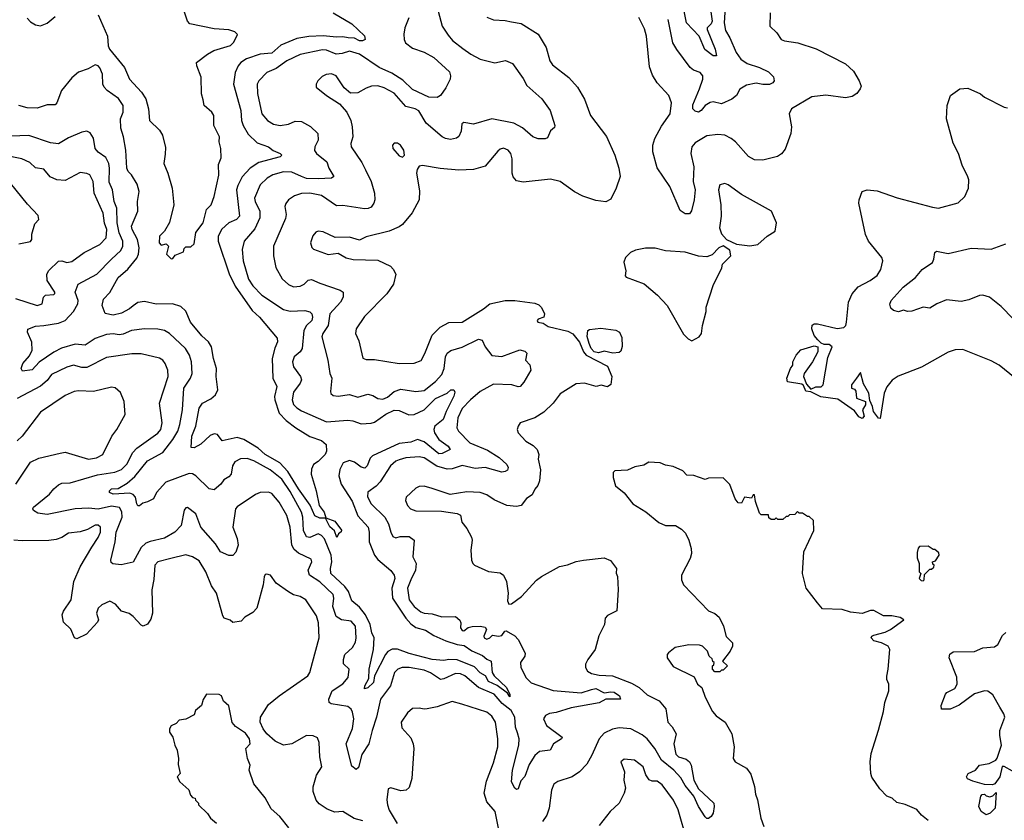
# Model space of a CAD drawing. Extents: x 2087054 to 2277909, y 548907 to 753496.
# Tile 20 of 256: x 2125429 to 2131385, y 612981 to 617824. Entities that reach past the tile are written whole.
import ezdxf

# ---------------------------------------------------------------- set-up
doc = ezdxf.new("R2010")
doc.units = 0

msp = doc.modelspace()

# ---------------------------------------------------------------- linework, layer by layer
at = {"layer": '0CON20XD'}
for points in [[(2129703.9, 618026.1), (2129690.6, 617805), (2129698.4, 617758.4), (2129725.4, 617715), (2129762.5, 617625), (2129792.3, 617585), (2129828.9, 617558.9), (2129904.4, 617534.4), (2129958.6, 617508.6), (2129989, 617479), (2129992.5, 617455), (2129985, 617442.7), (2129965, 617432.5), (2129925, 617431.9), (2129885, 617440.9), (2129825, 617427.8), (2129785, 617404.4), (2129765.3, 617365), (2129736.7, 617343.3), (2129675, 617314.2), (2129625, 617326.5), (2129605, 617322.9), (2129575.5, 617305), (2129552, 617275), (2129535, 617265.3), (2129515, 617270.2), (2129501.9, 617285), (2129500.5, 617309.5), (2129541.6, 617405), (2129560.5, 617465), (2129560.7, 617485), (2129545, 617503.8), (2129505, 617518.2), (2129483.9, 617535), (2129403.3, 617643.3), (2129380.6, 617685), (2129351, 617825)], [(2125905, 617852.5), (2125959.6, 617725), (2125964.6, 617665), (2125972.5, 617645), (2126062.7, 617535), (2126093.4, 617465), (2126166.9, 617385), (2126191.6, 617345), (2126207.7, 617285), (2126215.3, 617215), (2126275.6, 617155), (2126293.1, 617125), (2126310.7, 617050.7), (2126308.8, 617011.2), (2126301.4, 616955), (2126326.4, 616896.4), (2126351.4, 616805), (2126361.4, 616705), (2126335, 616597.5), (2126305.8, 616544.2), (2126274.2, 616515), (2126273.8, 616473.8), (2126285, 616460), (2126315, 616467.5), (2126330, 616455), (2126317.5, 616405), (2126345, 616377.5), (2126355, 616380), (2126369.3, 616400.7), (2126419.3, 616420.7), (2126425, 616440), (2126435, 616450), (2126465, 616450), (2126485, 616467.5), (2126494, 616536), (2126540, 616595), (2126559.4, 616675), (2126588, 616705), (2126605.4, 616754.6), (2126633.3, 616883.3), (2126631.8, 616948.2), (2126647.7, 616987.7), (2126645.8, 617045), (2126636, 617085), (2126638.8, 617115), (2126603.9, 617183.9), (2126604.2, 617245), (2126592, 617265), (2126545.8, 617305), (2126538.3, 617338.3), (2126529.4, 617375), (2126526.3, 617476.3), (2126500, 617545), (2126498.9, 617565), (2126565, 617615.8), (2126603.2, 617636.8), (2126705, 617668.2), (2126725, 617688.9), (2126746, 617735), (2126731.3, 617751.3), (2126695, 617761.8), (2126605, 617769.6), (2126458.9, 617798.9), (2126444.3, 617815), (2126411.2, 617911.2)], [(2125475, 617834), (2125495, 617812), (2125525, 617793.8), (2125555, 617786), (2125596.6, 617803.4), (2125645, 617844)], [(2127324.8, 617864.8), (2127438.1, 617798.1), (2127515, 617726), (2127519.2, 617705), (2127503.8, 617696.2), (2127485, 617696.7), (2127455, 617712.8), (2127415.5, 617714.5), (2127385, 617721.1), (2127345, 617718.2), (2127265.6, 617725.6), (2127178.2, 617721.8), (2127105, 617711), (2127009.5, 617670.5), (2126955, 617622.5), (2126885, 617615.8), (2126801.9, 617588.1), (2126767.8, 617565), (2126750.5, 617545), (2126732.5, 617505), (2126723.5, 617435), (2126766.5, 617275), (2126770.9, 617215), (2126782, 617185), (2126811.7, 617131.7), (2126865, 617079.6), (2126935, 617055.3), (2126961.9, 617031.9), (2127004.2, 617015), (2127014.3, 617005), (2127005.8, 616994.2), (2126875, 616960.3), (2126823.3, 616925), (2126775, 616873.6), (2126748, 616822), (2126741.8, 616795), (2126758.8, 616635), (2126740, 616615), (2126694.5, 616595.5), (2126653, 616557), (2126630.9, 616515), (2126629.7, 616485), (2126695.9, 616285.9), (2126731.9, 616211.9), (2126835, 616065.5), (2126880.5, 616025), (2126987.6, 615897.6), (2126988.5, 615875), (2126971.8, 615838.2), (2126956, 615775), (2126960, 615655), (2126984.7, 615604.7), (2126970.3, 615545), (2126972.7, 615525), (2126999.1, 615445), (2127040.5, 615400.5), (2127100.5, 615355), (2127185, 615303.8), (2127255, 615279.5), (2127283.1, 615255), (2127284.5, 615215), (2127276.5, 615195), (2127235, 615151.2), (2127207, 615133), (2127193.9, 615106.1), (2127192, 615075), (2127222.5, 614975), (2127240.8, 614885), (2127270.8, 614845), (2127281.7, 614811.7), (2127335, 614790.6), (2127375, 614736.7), (2127374, 614726), (2127357.5, 614715), (2127347, 614693), (2127332.6, 614732.6), (2127305, 614757.1), (2127279.3, 614809.3), (2127245, 614809.6), (2127215, 614822.9), (2127187.1, 614887.1), (2127115, 614985.5), (2127050.5, 615090.5), (2127003.8, 615143.8), (2126913.3, 615195), (2126871.7, 615231.7), (2126815, 615266.7)], [(2127783.5, 617835), (2127760, 617775), (2127753, 617737), (2127755.4, 617705), (2127763.8, 617685), (2127805, 617651.6), (2127875, 617628.5), (2127935, 617595.5), (2128028.4, 617508.4), (2128035.8, 617485), (2128032.9, 617465), (2128007.6, 617412.4), (2127975, 617364.5), (2127955, 617353.9), (2127905, 617354.7), (2127805, 617402.2), (2127747.8, 617457.8), (2127679.7, 617499.7), (2127604.6, 617535), (2127485, 617616.2), (2127425, 617632.8), (2127380.3, 617620.3), (2127344.5, 617614.5), (2127285, 617638.8), (2127261.9, 617641.9), (2127125, 617612.5), (2127045, 617575.4), (2126981.2, 617528.8), (2126924.2, 617505), (2126875, 617454), (2126865.6, 617435), (2126867.6, 617377.6), (2126894.4, 617255), (2126929.2, 617215), (2126965, 617193.1), (2127005, 617183.3), (2127055, 617191.9), (2127095, 617209.5), (2127135, 617207.9), (2127188.2, 617178.2), (2127232.5, 617135), (2127234.6, 617095), (2127214.6, 617055), (2127212.4, 617032.4), (2127223.9, 617013.9), (2127287.5, 616965), (2127300, 616925), (2127329.4, 616875), (2127315, 616865.7), (2127235, 616861.3), (2127165, 616863), (2127133.9, 616875), (2127075, 616901.3), (2127025, 616904.3), (2126960.6, 616885), (2126927.1, 616865), (2126884, 616826), (2126849.6, 616745), (2126852.9, 616725), (2126881.8, 616665), (2126881.9, 616625), (2126851.5, 616558.5), (2126787.8, 616485), (2126774.6, 616435), (2126780.5, 616365), (2126813.8, 616255), (2126840, 616215), (2126895, 616158.5), (2127025, 616070.8), (2127065, 616060.7), (2127155, 616064.5), (2127185, 616056.7), (2127195.5, 616045), (2127200.4, 616025), (2127196.4, 616005), (2127164.8, 615975.2), (2127147.5, 615945), (2127138.2, 615835), (2127125.2, 615814.8), (2127089.6, 615785), (2127079.4, 615755), (2127084.8, 615724.8), (2127128.2, 615665), (2127133.8, 615645), (2127126.1, 615625), (2127085, 615571.9), (2127077.6, 615525), (2127086.4, 615496.4), (2127105, 615475.9), (2127135, 615457.2), (2127285, 615391.9), (2127415, 615401.1), (2127445, 615397.8), (2127495, 615378.8), (2127555, 615382.9), (2127575, 615389.2), (2127645, 615438.9), (2127695, 615461.5), (2127725, 615459.6), (2127783.8, 615433.8), (2127815, 615436.2), (2127876.2, 615463.8), (2127945, 615533.4), (2128015.6, 615564.4), (2128037.5, 615585), (2128055.7, 615585.7), (2128062, 615572), (2128055, 615546.2), (2128009.1, 615455), (2127990.9, 615405), (2127940.4, 615365), (2127934.7, 615345), (2127939.3, 615325), (2127965.5, 615285.5), (2128021.2, 615245), (2128032.5, 615225), (2127985, 615199.2), (2127965, 615198.9), (2127875, 615270.4), (2127835, 615284.7), (2127795, 615267.8), (2127725, 615259.7), (2127564.2, 615185.8), (2127548.5, 615171.5), (2127531.8, 615125), (2127517.8, 615112.2), (2127495, 615116.8), (2127455, 615147.8), (2127425, 615156.8), (2127386.9, 615143.1), (2127366.1, 615103.8), (2127360.2, 615065), (2127374.2, 615014.2), (2127440.8, 614910.8), (2127474, 614824), (2127538.2, 614755), (2127543.9, 614725), (2127542.4, 614665), (2127575, 614585.6), (2127595, 614559.6), (2127675, 614492.2)], [(2128255, 617840), (2128295, 617822.9), (2128365, 617820), (2128405, 617810.8), (2128461.7, 617801.7), (2128565, 617736.7), (2128613.8, 617655), (2128635.9, 617575.9), (2128651.2, 617551.2), (2128750.8, 617475), (2128802.5, 617415), (2128845, 617342.5), (2128881.2, 617245), (2128978, 617118), (2129030, 617005), (2129054.4, 616925), (2129062.2, 616875), (2129038, 616805), (2129005, 616738.8), (2128975, 616721.4), (2128915, 616730.6), (2128836.3, 616756.3), (2128785, 616782.9), (2128698.8, 616845), (2128639.1, 616859.1), (2128475, 616841.9), (2128435, 616850), (2128414.5, 616874.5), (2128407.5, 616895), (2128408.3, 616981.7), (2128400, 617015), (2128383.3, 617035), (2128355, 617046), (2128335, 617041.2), (2128321.3, 617028.7), (2128245, 616938.8), (2128175, 616917.1), (2128085, 616912.9), (2127973, 616923), (2127865, 616942.5), (2127845, 616937.5), (2127833, 616917), (2127830, 616895), (2127848.3, 616788.3), (2127845.7, 616734.3), (2127802.5, 616655), (2127745, 616585.8), (2127725, 616570.6), (2127664.6, 616545.4), (2127525, 616510), (2127485, 616491.4), (2127425, 616508.6), (2127337.4, 616507.4), (2127265, 616540.6), (2127235.8, 616544.2), (2127221.7, 616538.3), (2127203, 616517), (2127189.2, 616475), (2127195.8, 616445.8), (2127206.8, 616436.8), (2127295, 616403.6), (2127355, 616411.9), (2127405, 616384.3), (2127445.8, 616374.2), (2127595, 616369.4), (2127672.4, 616332.4), (2127689.2, 616315), (2127704.2, 616285), (2127690, 616225), (2127650, 616165), (2127515, 616028), (2127464.2, 615955), (2127460.8, 615925), (2127481.7, 615881.7), (2127505, 615776.7), (2127525, 615768.6), (2127575, 615767.8), (2127725, 615743.8), (2127815, 615746.9), (2127858.3, 615761.7), (2127880, 615805), (2127924.5, 615915), (2127973.1, 615965), (2128025, 615992.2), (2128105.3, 615994.7), (2128235, 616075.5), (2128273.6, 616106.3), (2128365, 616125.6), (2128425, 616125.6), (2128545, 616108.8), (2128568.8, 616098.8), (2128585, 616083.3), (2128603.3, 616045), (2128600, 616025), (2128565, 616012.5), (2128560, 616005), (2128564.2, 615994.2), (2128595, 615987.5), (2128625, 615969.2), (2128745, 615939.4), (2128775, 615924), (2128815, 615872.9), (2128839.6, 615815), (2128855, 615793.9), (2128985, 615729.2), (2129012, 615665), (2129005, 615617.5), (2128985, 615602.9), (2128947.5, 615612.5), (2128915.9, 615605.9), (2128845, 615625.5), (2128795, 615622.5), (2128699.1, 615560.9), (2128655.9, 615504.1), (2128600.6, 615449.4), (2128545, 615415.6), (2128457.5, 615385), (2128443.9, 615366.1), (2128438.8, 615345), (2128443.8, 615325), (2128491.2, 615275), (2128535, 615249.2), (2128559.4, 615225), (2128569.2, 615195), (2128565.6, 615165), (2128578.7, 615101.3), (2128572.7, 615035), (2128563.5, 615006.5), (2128544.4, 614985), (2128529.4, 614950.6), (2128495, 614928), (2128463.3, 614885), (2128435, 614878.6), (2128375, 614885.5), (2128299.3, 614919.3), (2128255, 614950), (2128215, 614964.4), (2128135, 614968.1), (2128033, 614953), (2127925, 614989.2), (2127875, 615003.1), (2127845, 615000), (2127825, 614990), (2127767.1, 614935), (2127763.1, 614915), (2127774.7, 614884.7), (2127794, 614865), (2127825, 614853.9), (2127981.7, 614851.7), (2128075, 614837.8), (2128095, 614828), (2128103.8, 614785), (2128135, 614746.7), (2128162.4, 614695), (2128165.6, 614675), (2128158.5, 614615), (2128162.9, 614555), (2128170, 614535), (2128180, 614525), (2128265, 614485.7), (2128335, 614478), (2128356.2, 614465), (2128374.2, 614425), (2128383.8, 614355), (2128379.3, 614309.3), (2128388.3, 614288.3), (2128405, 614291.2), (2128465, 614334.5), (2128555, 614434.3), (2128585, 614456.7), (2128695, 614517.1), (2128743.9, 614526.1), (2128795, 614547.5), (2128840, 614555), (2128965, 614568.6), (2129003.1, 614553.1), (2129040, 614505), (2129037, 614477), (2129046.1, 614456.1), (2129050, 614375), (2129041.7, 614248.3), (2128985, 614220), (2128970.6, 614205), (2128967.7, 614165), (2128931.9, 614098.1), (2128911.1, 614015), (2128866.7, 613955), (2128851.2, 613925), (2128852, 613905), (2128864.5, 613884.5), (2128889.1, 613869.1), (2128935, 613860), (2129015, 613855.3), (2129130.8, 613810.8), (2129175.5, 613785), (2129225, 613741.1), (2129298.1, 613705), (2129336.9, 613655), (2129350.8, 613575), (2129376.4, 613546.4), (2129399.4, 613505), (2129386.4, 613445), (2129397.7, 613382.3), (2129415, 613365.4), (2129461.6, 613351.6), (2129480.6, 613335), (2129490.5, 613315), (2129506.8, 613225), (2129535, 613172.2), (2129627.1, 613085), (2129630.6, 613065), (2129624, 613025), (2129611.5, 613005), (2129595, 612993.2), (2129585, 612993.2), (2129575, 613002.7), (2129535.8, 613065), (2129506.9, 613126.9), (2129455, 613191.3), (2129428.6, 613238.6), (2129386.8, 613285), (2129311.7, 613345), (2129271.9, 613415), (2129225, 613473.6), (2129195, 613498), (2129125, 613533.8), (2129055, 613540), (2129015, 613531.9), (2128965, 613509.2), (2128935.4, 613474.6), (2128890.9, 613375), (2128858.9, 613321.1), (2128815, 613275.6), (2128770.8, 613245)], [(2127960, 617875), (2127984.4, 617785), (2128020.4, 617730.4)], [(2129968.1, 617865), (2129966.7, 617785), (2130008.8, 617745), (2130036, 617705), (2130056.2, 617696.2), (2130136.9, 617683.1), (2130246.9, 617646.9), (2130425, 617558), (2130473, 617513), (2130508, 617455), (2130518.3, 617421.7), (2130513.8, 617405), (2130492.7, 617377.3), (2130465, 617360), (2130425, 617351.4), (2130305, 617368.2), (2130221.7, 617358.3), (2130098, 617285), (2130084.2, 617255), (2130097.1, 617175), (2130094, 617135), (2130059.7, 617040.3), (2130037.6, 617012.4), (2130013.5, 616996.5), (2129925, 616973.6), (2129875, 616976.7), (2129836.9, 616996.9), (2129758.9, 617085), (2129732.2, 617105), (2129695, 617125.3), (2129651.3, 617128.7), (2129585, 617121.8), (2129515, 617079.4), (2129494.8, 617055), (2129488.1, 617015), (2129507.7, 616935), (2129503.6, 616845), (2129515.5, 616795), (2129508.9, 616735), (2129492.1, 616667.9), (2129480.5, 616649.5), (2129455, 616650), (2129425, 616670.8), (2129362.8, 616815), (2129285, 616927.8), (2129259, 617025), (2129258.6, 617065), (2129271.9, 617105), (2129311, 617179), (2129364.5, 617255), (2129371.7, 617321.7), (2129356.3, 617366.3), (2129285, 617441.2), (2129257.6, 617487.6), (2129239.1, 617539.1), (2129230.9, 617620.9), (2129221.4, 617725), (2129208.7, 617768.7), (2129175, 617837.5)], [(2129607.9, 617885), (2129617.9, 617815), (2129611.2, 617798.8), (2129588.5, 617775), (2129588.2, 617765), (2129636.1, 617645), (2129643.3, 617605), (2129625, 617604.5), (2129573.8, 617643.8), (2129539.4, 617725), (2129463.1, 617805), (2129449.5, 617875)], [(2128020.4, 617730.4), (2128047.6, 617697.6), (2128110.2, 617650.2), (2128158, 617615), (2128215, 617584.4), (2128303.8, 617563.8), (2128367.3, 617577.3), (2128409.5, 617559.5), (2128475, 617469.1), (2128496.6, 617426.6), (2128587.1, 617345), (2128638.5, 617275), (2128666, 617185), (2128665, 617172.5), (2128639.2, 617150.8), (2128621.4, 617108.6), (2128607.2, 617102.8), (2128565, 617103.8), (2128532.9, 617115), (2128469.8, 617169.7), (2128418.5, 617198.5), (2128285, 617224.5), (2128175, 617192.9), (2128115, 617202.7), (2128104.6, 617195), (2128099.6, 617150.4), (2128085, 617118), (2128072.2, 617107.8), (2128035, 617100), (2128005, 617104.5), (2127985, 617115.4), (2127887.9, 617197.9), (2127843.3, 617273.3), (2127822, 617285), (2127765, 617298), (2127695, 617380), (2127635, 617411.8), (2127595, 617423.6), (2127558.3, 617421.7), (2127525, 617410), (2127475, 617381.1), (2127429.4, 617379.4), (2127392.1, 617412.1), (2127344.2, 617485), (2127315, 617497.5), (2127282.9, 617492.9), (2127259.5, 617480.5), (2127232.5, 617455), (2127222, 617435), (2127222, 617415), (2127284.3, 617365), (2127364.2, 617315), (2127408.1, 617265), (2127431.5, 617215), (2127439.5, 617175), (2127444.5, 617115), (2127433.3, 617075), (2127434.4, 617055), (2127499.5, 616959.5), (2127521.8, 616915), (2127554.6, 616845), (2127575.6, 616775), (2127578.1, 616735), (2127572.2, 616715), (2127555, 616690.6), (2127537.8, 616682.2), (2127515, 616680.8), (2127385, 616700), (2127345, 616697.8), (2127255, 616760), (2127185, 616775.3), (2127135, 616772), (2127091.7, 616758.3), (2127055.7, 616735), (2127038.3, 616711.7), (2127033.5, 616695), (2127041.8, 616645), (2127037.8, 616622.2), (2126965.5, 616455), (2126964.6, 616395.4), (2126978.5, 616325), (2127016.2, 616256.2), (2127055, 616222.5), (2127085, 616209.1), (2127125, 616212.5), (2127149.4, 616225), (2127175, 616249.4), (2127195, 616253.3), (2127245, 616229.6), (2127367.9, 616187.9), (2127385.8, 616175), (2127385.6, 616145), (2127369.1, 616115), (2127305.9, 616045), (2127294.8, 615975), (2127262.9, 615925), (2127257.8, 615905), (2127293.3, 615765), (2127305.6, 615685), (2127316.9, 615655), (2127309.2, 615575), (2127312.4, 615562.4), (2127325, 615550), (2127356.6, 615546.6), (2127425, 615556.1), (2127475, 615541.5), (2127535, 615558.9), (2127565, 615551.4), (2127595, 615532.2), (2127625, 615528.5), (2127655, 615541.8), (2127695, 615574.7), (2127735, 615589.4), (2127825.4, 615575.4), (2127875, 615580.4), (2127944.6, 615635), (2127982.1, 615677.9), (2127996.5, 615715), (2128005.9, 615785), (2128015, 615806.7), (2128037.6, 615822.4), (2128106.5, 615843.5), (2128205, 615891.9), (2128226, 615885), (2128245.7, 615845), (2128285, 615792.9), (2128345, 615787.5), (2128455, 615826.6), (2128485, 615820), (2128497.4, 615807.4), (2128488, 615765), (2128515.5, 615735.5), (2128520.4, 615705), (2128478.6, 615631.4), (2128456.2, 615605), (2128445, 615602.5), (2128405.8, 615615.8), (2128295, 615620), (2128215, 615574.7), (2128155.4, 615525), (2128105, 615471.5), (2128080, 615415), (2128073.3, 615355), (2128084.2, 615335), (2128152.2, 615265), (2128259.6, 615219.6), (2128330, 615175), (2128375, 615133.3), (2128385, 615116), (2128379.9, 615100.1), (2128365, 615090.8), (2128345, 615088.2), (2128245, 615116), (2128185, 615108.7), (2128105, 615127.9), (2128045, 615107.8), (2128015, 615106.1), (2127953.4, 615123.4), (2127875, 615174.7), (2127845, 615180.9), (2127765, 615172.9), (2127725, 615162.7), (2127705, 615153.5), (2127672.2, 615125), (2127610.8, 615029.2), (2127586.5, 615003.5), (2127535, 614965.8), (2127532.6, 614937.4), (2127554.5, 614895), (2127638, 614815), (2127659.7, 614775), (2127673.6, 614723.7), (2127687.4, 614697.4), (2127705, 614690.6), (2127731.7, 614698.3), (2127785, 614697.2), (2127816.1, 614676.1), (2127807.1, 614575), (2127827.3, 614535), (2127823.4, 614495), (2127795.9, 614435.9), (2127775.9, 614385), (2127785.3, 614315.3), (2127815, 614274.7), (2127855, 614242.7), (2127875, 614234.7), (2127925, 614230.8), (2127982.1, 614212.1), (2128065, 614214.7), (2128091.9, 614191.9), (2128097.3, 614175), (2128095.6, 614145), (2128105, 614129.4), (2128115, 614127.8), (2128141.7, 614148.3), (2128165.5, 614154.5), (2128215, 614156.2), (2128245, 614149.2), (2128253.8, 614135), (2128236, 614095), (2128238.8, 614085), (2128255, 614077.5), (2128273.8, 614085), (2128288.8, 614101.2), (2128324.6, 614094.6), (2128345, 614098.9), (2128363.8, 614125), (2128372.6, 614127.4), (2128425, 614096.3), (2128443.6, 614075), (2128486.6, 613993.4), (2128485.8, 613975), (2128458.9, 613935), (2128460, 613905), (2128493, 613843), (2128523.9, 613813.9), (2128656.2, 613766.2), (2128825, 613752), (2128888.3, 613771.7), (2128915, 613779), (2128965, 613751.8), (2129005, 613758.6), (2129025.6, 613755.6), (2129057.2, 613735), (2129062.9, 613715), (2128975, 613714.1), (2128935, 613692), (2128765, 613661.8), (2128675, 613634), (2128635, 613627.9), (2128610, 613615), (2128598.1, 613595), (2128615, 613555.7), (2128711.2, 613485), (2128706.2, 613475), (2128658.9, 613445), (2128637.5, 613405), (2128573.2, 613396.8), (2128545, 613374.4), (2128511, 613319), (2128485, 613246.2), (2128460.2, 613219.8), (2128445, 613171.2), (2128435, 613168.8), (2128425, 613176), (2128403.4, 613215), (2128410.5, 613285), (2128449, 613435), (2128450.9, 613475), (2128440.8, 613510.8), (2128428.6, 613545), (2128425.2, 613605), (2128402.4, 613645), (2128348.1, 613688.1), (2128298.7, 613745), (2128205.5, 613785), (2128121.9, 613855), (2128095, 613866.5), (2128065, 613870), (2127995, 613836.6), (2127975, 613833.3), (2127914.1, 613874.1), (2127875, 613889.2), (2127785, 613905.8), (2127743.5, 613906.5), (2127715.7, 613895), (2127697.3, 613875), (2127672.2, 613795), (2127611.6, 613715), (2127588.4, 613605), (2127560.5, 613525), (2127542.2, 613445), (2127499.5, 613380.5), (2127479.2, 613300.8), (2127465, 613289.2), (2127438.1, 613308.1), (2127403.8, 613445), (2127442.5, 613537.5), (2127450.2, 613595), (2127443.3, 613635), (2127434.3, 613654.3), (2127415, 613669.2), (2127313.3, 613685), (2127302, 613695), (2127298.8, 613715), (2127319.5, 613765), (2127383.6, 613806.4), (2127416.4, 613845), (2127421.4, 613895), (2127387.3, 613927.3), (2127387.3, 613955), (2127396.6, 613983.4), (2127443.1, 614026.9), (2127460.6, 614059.4), (2127464.6, 614085), (2127460.4, 614155), (2127435, 614186), (2127375, 614193.2), (2127344, 614214), (2127324.3, 614275), (2127329.2, 614325), (2127325, 614346.9), (2127245, 614423.9), (2127182.8, 614465), (2127174.3, 614495), (2127196.8, 614545), (2127191.7, 614561.7), (2127115, 614596.8), (2127089.5, 614619.5), (2127076.5, 614645), (2127064.7, 614755), (2127046.1, 614825), (2126998.5, 614905), (2126955, 614958), (2126935, 614967.1), (2126885, 614964.4), (2126855, 614953.1), (2126745, 614877.5), (2126735.3, 614864.7), (2126717.7, 614755), (2126745.6, 614685), (2126750, 614645), (2126737, 614603), (2126717.7, 614582.3), (2126695, 614582.5), (2126645, 614604.4), (2126613.1, 614653.1), (2126525.2, 614755), (2126495, 614835.7), (2126445, 614872.5), (2126435, 614872), (2126425, 614857.5), (2126406.2, 614765), (2126368.6, 614725), (2126305, 614687.6), (2126218.5, 614668.5), (2126191.7, 614658.3), (2126165, 614631.9), (2126115, 614542.7), (2126042.8, 614527.2), (2125992.9, 614532.9), (2125981.8, 614541.8), (2125981.3, 614555), (2126006.5, 614665), (2126012.9, 614725), (2126048.8, 614815), (2126048, 614848), (2126032.6, 614872.6), (2125985, 614882.4), (2125904.2, 614864.2), (2125845, 614868.9), (2125765, 614865.3), (2125595, 614831.4), (2125539.3, 614839.3), (2125512.5, 614855), (2125508.6, 614865), (2125513.1, 614875), (2125609.6, 614955), (2125635, 614986.5), (2125665, 615011.2), (2125685, 615020), (2125735, 615023.3), (2125900.5, 615070.5), (2126005, 615087.2), (2126045, 615104.1), (2126076.8, 615135), (2126114.4, 615205.6), (2126137.2, 615232.8), (2126265, 615323.1), (2126283.1, 615345), (2126292, 615385), (2126275.4, 615505), (2126327.5, 615665), (2126324.6, 615704.6), (2126308.5, 615745), (2126294.3, 615765), (2126275, 615777.3), (2126165, 615803.8), (2126107.4, 615802.6), (2125955, 615781.1), (2125835, 615721.1), (2125805, 615720.7), (2125755, 615733.8), (2125715, 615723.1), (2125621.1, 615678.9), (2125595, 615642.2), (2125555, 615607.6), (2125415, 615533.4)], [(2126815, 615266.7), (2126785, 615285.4), (2126745, 615297.7), (2126655, 615276.2), (2126625, 615316), (2126605, 615320), (2126581.9, 615308.1), (2126525, 615256.5), (2126485, 615233.6), (2126466.2, 615236.2), (2126471.4, 615305), (2126494.6, 615365), (2126515.3, 615475), (2126535, 615503.8), (2126585, 615531.2), (2126613.3, 615555), (2126628, 615585), (2126618, 615665), (2126620.2, 615715), (2126601.4, 615775), (2126589.6, 615845), (2126570.9, 615875), (2126531.8, 615911.8), (2126463.6, 615993.6), (2126435, 616061.9), (2126405, 616089.6), (2126353.9, 616106.1), (2126255, 616103.1), (2126185, 616120), (2126145, 616112.7), (2126115, 616093.8), (2126094.4, 616075), (2126045, 616049.2), (2125995, 616037.5), (2125946.4, 616046.4), (2125927.5, 616095), (2125935.9, 616134.1), (2125975, 616174.5), (2126025.3, 616265), (2126083.6, 616315), (2126138.5, 616381.5), (2126148.2, 616405), (2126151.6, 616445), (2126143, 616495), (2126109.6, 616555), (2126106.2, 616575), (2126143.8, 616665), (2126142.5, 616725), (2126151.8, 616785), (2126139.8, 616829.8), (2126105.6, 616885), (2126085, 616905.7), (2126078, 616925), (2126071.3, 617035), (2126058.1, 617115), (2126041.7, 617168.3), (2126040, 617225), (2126055.7, 617265), (2126055.6, 617305), (2126027.3, 617347.3), (2125958, 617395), (2125940.8, 617415), (2125931.4, 617435), (2125929.4, 617495), (2125915, 617533.3), (2125905, 617545.8), (2125885, 617551.2), (2125843, 617527), (2125785, 617507.5), (2125745, 617472.5), (2125681.5, 617395), (2125655, 617321.2), (2125645, 617308.1), (2125595, 617308.1), (2125535, 617289.2), (2125475, 617290.6), (2125424.6, 617304.6)], [(2130256.9, 615886.9), (2130234.5, 615914.5), (2130221.4, 615955), (2130223.1, 615976.9), (2130235, 615984), (2130255, 615984.2), (2130375, 615956.9), (2130415, 615962.5), (2130425.6, 615975), (2130430.6, 615995), (2130442.5, 616115), (2130465.6, 616165), (2130501.7, 616208.3), (2130573.1, 616246.9), (2130615, 616276.9), (2130637.3, 616312.7), (2130650.6, 616365), (2130644.4, 616385), (2130562.9, 616485), (2130545.8, 616525), (2130505.8, 616714.2), (2130507.5, 616735), (2130526.1, 616783.9), (2130555, 616794), (2130615, 616788.1), (2130736.6, 616746.6), (2130949.7, 616689.7), (2130986, 616684), (2131105, 616716.7), (2131146.3, 616753.7), (2131168.1, 616805), (2131170, 616855), (2131164.4, 616874.4), (2131130, 616945), (2131107.5, 617015), (2131075, 617077.5), (2131034.4, 617225), (2131039.2, 617305), (2131060, 617365), (2131115, 617406.5), (2131165, 617409.2), (2131240, 617375), (2131265, 617356.2), (2131385, 617294), (2131405, 617290)], [(2127675, 614492.2), (2127694.8, 614464.7), (2127698.7, 614445), (2127681.1, 614385), (2127684.8, 614325), (2127764.8, 614205), (2127795, 614169.5), (2127825, 614148.5), (2127885, 614131.2), (2127935, 614098.6), (2128007.2, 614067.2), (2128075, 614044.7), (2128118.4, 614038.4), (2128165, 614006.6), (2128227.9, 613977.9), (2128255, 613956.4), (2128281.2, 613945), (2128286.9, 613875), (2128300, 613855), (2128374.5, 613785), (2128395, 613742.5), (2128395, 613727.5), (2128379.7, 613749.7), (2128317.8, 613797.8), (2128265, 613821.9), (2128246.5, 613855), (2128215, 613874.4), (2128179.9, 613909.9), (2128075, 613952.8), (2128025, 613954.8), (2127995, 613948.2), (2127925, 613953.2), (2127785, 613991.1), (2127715, 614016.8), (2127682.4, 614017.6), (2127657.2, 614002.8), (2127643, 613985), (2127576.2, 613855), (2127568.9, 613815), (2127535, 613782.2), (2127515, 613777.5), (2127516.7, 613795), (2127540.5, 613839.5), (2127542.3, 613895), (2127570.3, 614015), (2127573.8, 614085), (2127558.5, 614115), (2127548.6, 614165), (2127521.2, 614225), (2127485, 614270.9), (2127439.3, 614309.3), (2127417.5, 614365), (2127396.5, 614395), (2127311.6, 614475), (2127309.3, 614505), (2127317.1, 614545), (2127313.6, 614585), (2127273, 614683), (2127255, 614704.2), (2127235, 614713.6), (2127185, 614691.8), (2127165, 614696.4), (2127146.8, 614735), (2127143, 614815), (2127134.8, 614845), (2127065, 614970), (2127015, 615044.7), (2126945, 615101), (2126846.4, 615155), (2126805, 615170.3), (2126765, 615166.9), (2126730.8, 615149.2), (2126716.7, 615125), (2126708.8, 615075), (2126695, 615058.8), (2126665, 615041.2), (2126645.7, 615015), (2126605, 614979.4), (2126575, 614986.8), (2126495, 615065.6), (2126475, 615076.2), (2126455, 615078.5), (2126313.6, 615026.4), (2126257.8, 614965), (2126238.8, 614925), (2126203.2, 614906.8), (2126175, 614900), (2126155, 614883.3), (2126145, 614884.4), (2126138.9, 614895), (2126129.5, 614935), (2126115, 614952.4), (2126095, 614961), (2125994.3, 614954.3), (2125972, 614965), (2125972.5, 614975), (2125985, 614985.4), (2126025, 614989.1), (2126079, 615021), (2126125, 615061.2), (2126202.3, 615155), (2126295, 615206), (2126356, 615284), (2126385.2, 615335), (2126398.6, 615375), (2126414.1, 615465), (2126422.8, 615595), (2126462.7, 615655), (2126472.5, 615685), (2126468.8, 615755), (2126457.5, 615795), (2126432.2, 615835), (2126336.3, 615926.3), (2126305, 615943.3), (2126265, 615951.8), (2126185, 615953.8), (2126105, 615944.6), (2126055, 615921.6), (2126031.6, 615918.4), (2125995, 615923.7), (2125955, 615919.7), (2125885, 615895.4), (2125825, 615855.4), (2125765, 615861.1), (2125682.8, 615837.2), (2125635, 615813.1), (2125548.1, 615751.9), (2125505, 615705.4), (2125447.3, 615697.3), (2125438.2, 615715), (2125449.3, 615745), (2125489.1, 615790.9), (2125505.3, 615825), (2125503.4, 615873.4), (2125477.3, 615935), (2125478.7, 615951.3), (2125525, 615971.2), (2125575, 615973.4), (2125665, 615989.3), (2125705, 616005.3), (2125755, 616058.9), (2125781.8, 616105), (2125782.7, 616125), (2125764.6, 616175), (2125783.3, 616225), (2125895.7, 616284.3), (2125983.8, 616375), (2126042, 616428), (2126052.9, 616455), (2126053.2, 616485), (2126032.1, 616535), (2126018.1, 616595), (2126017.8, 616685), (2126001.4, 616725), (2125991.2, 616795), (2125971.4, 616841.4), (2125973.6, 616925), (2125968.6, 616955), (2125950.2, 616990.3), (2125903.7, 617023.7), (2125885.9, 617045), (2125875, 617106.7), (2125855, 617140), (2125835, 617149.2), (2125805, 617143.1), (2125725, 617110), (2125665, 617073.3), (2125615, 617079.1), (2125485, 617124.2), (2125375, 617118.9)], [(2127745, 616992.5), (2127756.4, 617003.6), (2127753.3, 617035), (2127732.5, 617065), (2127715, 617076.7), (2127695, 617076.7), (2127683.8, 617065), (2127686.2, 617045), (2127725, 617000), (2127745, 616992.5)], [(2125405, 616138.1), (2125534.7, 616094.7), (2125566.2, 616105), (2125573.3, 616145), (2125585, 616157.5), (2125635, 616162.5), (2125641.7, 616168.3), (2125642.5, 616175), (2125595.9, 616245.9), (2125594.3, 616284.3), (2125605, 616307.5), (2125665, 616364.4), (2125685, 616366.4), (2125715, 616356.2), (2125745, 616362.3), (2125818.6, 616415), (2125915, 616464), (2125952.8, 616505), (2125957.5, 616555), (2125943.3, 616593.3), (2125935, 616654.2), (2125880.9, 616775), (2125873.6, 616845), (2125854, 616885), (2125834.6, 616894.6), (2125795, 616900.5), (2125705, 616852.2), (2125655, 616856), (2125614.5, 616874.5), (2125575, 616920.8), (2125525, 616928.8), (2125490.6, 616960.6), (2125441.7, 616981.7), (2125333.3, 617005)], [(2125425, 616467.3), (2125495, 616482.5), (2125502.7, 616495), (2125503, 616527), (2125520.3, 616589.7), (2125546.2, 616615), (2125540.5, 616640.5), (2125477.6, 616707.6), (2125374.5, 616834.5)], [(2129845, 616456.7), (2129895, 616463.3), (2129950, 616515), (2130000, 616545), (2130007.5, 616595), (2129977.5, 616665), (2129795, 616765.8), (2129715, 616825.8), (2129695, 616834), (2129665, 616826), (2129656.5, 616795), (2129669.5, 616705), (2129671.8, 616635), (2129662.7, 616565), (2129675, 616529.2), (2129704.2, 616494.2), (2129765, 616466), (2129845, 616456.7)], [(2131438.6, 616015), (2131365, 616089.1), (2131295, 616145.5), (2131255, 616157.3), (2131235, 616156.5), (2131171.2, 616128.8), (2131125, 616119.5), (2131035, 616128.9), (2130976.2, 616105), (2130935, 616080), (2130895, 616084.3), (2130825, 616061.4), (2130799.5, 616059.5), (2130775, 616066.2), (2130745, 616056.2), (2130715, 616065.8), (2130698.6, 616078.6), (2130693.2, 616103.2), (2130700.6, 616125), (2130773.1, 616206.9), (2130847.5, 616265), (2130887.3, 616312.7), (2130950, 616355), (2130959.4, 616375), (2130964, 616415), (2130975, 616424), (2131045, 616408.9), (2131185, 616441.2), (2131305, 616436.4), (2131395, 616468.6)], [(2129495, 615882.5), (2129540, 615905), (2129552.5, 615925), (2129558.8, 615975), (2129581.7, 616058.3), (2129582.5, 616085), (2129623, 616217), (2129677, 616323), (2129680, 616345), (2129730, 616395), (2129725, 616430), (2129685, 616456.7), (2129657.5, 616445), (2129618.3, 616401.7), (2129585, 616390), (2129535, 616392.9), (2129455, 616417.1), (2129335, 616426.2), (2129272.3, 616442.3), (2129215, 616442), (2129155, 616430), (2129123.9, 616416.1), (2129093.9, 616386.1), (2129083.6, 616356.4), (2129096.7, 616305), (2129092.5, 616275), (2129097, 616267), (2129207, 616227), (2129288.3, 616158.3), (2129345.8, 616095.8), (2129445, 615922.5), (2129473.6, 615893.6), (2129495, 615882.5)], [(2129016.4, 615806.4), (2128965, 615820), (2128931.4, 615808.6), (2128904.7, 615814.7), (2128886.7, 615835), (2128874.6, 615865), (2128862.6, 615907.4), (2128865, 615943.8), (2128875, 615950.8), (2128945, 615958.9), (2129035, 615946.5), (2129058, 615935), (2129072.4, 615902.4), (2129073.3, 615846.7), (2129065, 615818.8), (2129055, 615810.8), (2129016.4, 615806.4)], [(2131450, 615655), (2131353.3, 615735), (2131305, 615761.2), (2131135, 615828.8), (2131087.3, 615827.3), (2131045, 615812.9), (2130885, 615722), (2130742.1, 615667.9), (2130706.6, 615643.4), (2130675, 615603.8), (2130658.9, 615565), (2130635, 615412.5), (2130625, 615413.3), (2130593.6, 615453.6), (2130587.7, 615485), (2130571.1, 615521.1), (2130565.8, 615565), (2130532.4, 615622.4), (2130515, 615690), (2130490, 615655), (2130460, 615615), (2130460, 615595), (2130478.3, 615588.3), (2130487, 615577), (2130490, 615535), (2130546, 615515), (2130545.6, 615495), (2130528, 615465), (2130536.7, 615425), (2130525, 615411.2), (2130505, 615421.2), (2130478.5, 615458.5), (2130378.3, 615528.3), (2130275, 615542.7), (2130215, 615572.5), (2130185, 615577.5), (2130171.2, 615611.2), (2130159.5, 615619.5), (2130073.6, 615633.6), (2130068.9, 615655), (2130092.5, 615715), (2130105.9, 615734.1), (2130106, 615755), (2130126, 615795), (2130155, 615826.9), (2130235, 615850.8), (2130257.5, 615845), (2130256.7, 615815), (2130225.7, 615754.3), (2130174, 615685), (2130170, 615665), (2130189.3, 615619.3), (2130215, 615590), (2130245, 615602.5), (2130277, 615603), (2130290, 615615), (2130318.3, 615781.7), (2130343.3, 615845), (2130325, 615860), (2130295, 615860), (2130276.9, 615866.9), (2130256.9, 615886.9)], [(2125405.7, 615015), (2125495, 615146.7), (2125545, 615172), (2125675, 615203.1), (2125705, 615208.9), (2125846.6, 615166.6), (2125895, 615173.8), (2125932.5, 615195), (2125986.9, 615305), (2126017.1, 615345), (2126067.5, 615435), (2126062, 615515), (2126038.8, 615568.8), (2126007, 615597), (2125985, 615600.8), (2125875, 615575.4), (2125785, 615580), (2125758.8, 615575), (2125705, 615551.5), (2125555, 615450.8), (2125444.4, 615305.6), (2125415, 615276.2)], [(2130925, 612980), (2130885, 613012.5), (2130855, 613046.7), (2130785, 613076.2), (2130735, 613090), (2130706.7, 613115), (2130675, 613126.7), (2130632.2, 613172.2), (2130583, 613243), (2130577.1, 613265), (2130573.8, 613335), (2130580, 613385), (2130624.1, 613525.9), (2130655, 613640), (2130663.3, 613695), (2130686.2, 613765), (2130687.5, 613805), (2130673.6, 613833.6), (2130673.6, 613853.6), (2130683.3, 613895), (2130693.3, 614015), (2130682.5, 614035), (2130642.5, 614055), (2130595, 614066.2), (2130580, 614085), (2130583.3, 614095), (2130595, 614101.2), (2130665, 614120), (2130696.7, 614135), (2130777.5, 614195), (2130755, 614207.5), (2130705, 614217.5), (2130655, 614217.5), (2130595, 614250), (2130575, 614250), (2130525, 614232.5), (2130455, 614240), (2130403.6, 614256.4), (2130285, 614260), (2130256, 614296), (2130186.4, 614386.4), (2130163.8, 614475), (2130172.5, 614605), (2130232.5, 614735), (2130230, 614795), (2130205, 614820), (2130195, 614820), (2130165, 614840), (2130145, 614840), (2130135, 614850), (2130118.3, 614831.7), (2130085, 614830), (2130075, 614820), (2130065, 614820), (2130045, 614800), (2130015, 614800), (2130005, 614810), (2129995, 614800), (2129975, 614800), (2129961.7, 614811.7), (2129958.3, 614828.3), (2129915, 614830), (2129905, 614840), (2129880.7, 614910.7), (2129875, 614950), (2129865, 614950), (2129855, 614930), (2129813, 614937), (2129795, 614900), (2129775, 614902.5), (2129756.4, 614926.4), (2129725, 615012.5), (2129685, 615052.5), (2129595, 615050), (2129575, 615042.5), (2129507, 615067), (2129465, 615070), (2129440, 615095), (2129381.7, 615121.7), (2129335, 615128.8), (2129303, 615143), (2129235, 615147.5), (2129205, 615130), (2129150.7, 615119.3), (2129105, 615100), (2129030, 615095), (2129020, 615085), (2129020, 615055), (2129033.3, 615005), (2129085, 614962.5), (2129137.5, 614895), (2129217.3, 614847.3), (2129295, 614782.5), (2129335, 614763.8), (2129396.2, 614763.8), (2129433.4, 614743.4), (2129457.6, 614717.6), (2129477.1, 614675), (2129490.6, 614625), (2129492.9, 614595), (2129485.5, 614564.5), (2129432.5, 614465), (2129432.5, 614435), (2129444, 614405), (2129595, 614247.5), (2129635, 614232.5), (2129659.3, 614209.3), (2129687.5, 614155), (2129703, 614093), (2129740, 614055), (2129740, 614035), (2129727.5, 614005), (2129680, 613945), (2129710, 613915), (2129685, 613890), (2129675, 613890), (2129665, 613880), (2129635, 613880), (2129620, 613895), (2129620, 613915), (2129628.3, 613921.7), (2129630, 613935), (2129621.7, 613941.7), (2129618.3, 613958.3), (2129600, 613975), (2129590, 614005), (2129560, 614035), (2129541.7, 614041.7), (2129477, 614043), (2129395, 614026.2), (2129353.3, 613995), (2129346.7, 613985), (2129346.7, 613965), (2129382.7, 613912.7), (2129509.3, 613849.3), (2129530, 613805), (2129555.7, 613785.7), (2129575.7, 613725.7), (2129620.3, 613640.3), (2129642.6, 613612.6), (2129697.5, 613575), (2129737.1, 613505), (2129751.4, 613425), (2129744, 613355), (2129756.2, 613335), (2129826.5, 613296.5), (2129850.9, 613260.9), (2129874.7, 613185), (2129879.1, 613139.1), (2129892.5, 613105), (2129912.3, 612995), (2129930, 612945)], [(2127505, 612977.8), (2127453.1, 612993.1), (2127385, 613034.3), (2127335, 613030), (2127288.9, 613048.9), (2127241.3, 613081.3), (2127222.5, 613102.5), (2127205.3, 613155), (2127205.4, 613184.6), (2127225.7, 613254.3), (2127256.9, 613305), (2127245.4, 613365), (2127241.8, 613451.8), (2127231.2, 613481.2), (2127205, 613492.5), (2127164.1, 613494.1), (2127075, 613443.3), (2127025, 613436.7), (2126975, 613459.5), (2126925, 613504.1), (2126901.4, 613535), (2126885, 613576), (2126885.4, 613605), (2126935, 613681.2), (2126999.6, 613735), (2127172.2, 613855), (2127184.6, 613875), (2127200.3, 613935), (2127240, 614085), (2127237.8, 614175), (2127225, 614217.5), (2127160, 614315), (2127125, 614335.8), (2127085, 614345.8), (2127055, 614362.9), (2126981.2, 614415), (2126946, 614465), (2126925, 614470.8), (2126915, 614467.5), (2126908.6, 614455), (2126902.9, 614405), (2126864.4, 614265), (2126840.6, 614239.4), (2126790.5, 614209.5), (2126770, 614185), (2126718.3, 614178.3), (2126702.5, 614192.5), (2126666.7, 614205), (2126657.6, 614217.6), (2126620.8, 614355), (2126589.3, 614399.3), (2126555, 614483.8), (2126515, 614551.2), (2126475.5, 614575.5), (2126435, 614586.7), (2126344.2, 614565.8), (2126265, 614545.3), (2126247.1, 614525), (2126241.7, 614438.3), (2126229.6, 614375), (2126233.5, 614235), (2126222.4, 614197.6), (2126201.7, 614168.3), (2126176.4, 614156.4), (2126165, 614162), (2126116.7, 614215), (2126091.7, 614231.7), (2126045, 614246.2), (2126009.8, 614289.8), (2125975, 614307.9), (2125926.9, 614285), (2125905, 614264.4), (2125894.6, 614235), (2125906.9, 614195), (2125900.2, 614179.8), (2125833.3, 614106.7), (2125775, 614079.2), (2125760, 614085), (2125738.1, 614138.1), (2125695, 614180), (2125687.1, 614225), (2125693.8, 614246.2), (2125741.8, 614315), (2125757.5, 614425), (2125794.7, 614515.3), (2125865, 614633.8), (2125905, 614691.2), (2125917.5, 614725), (2125918.8, 614755), (2125905, 614767.1), (2125885, 614767.1), (2125839.1, 614740.9), (2125795, 614725.8), (2125725, 614718.1), (2125685, 614691.9), (2125650.9, 614679.1), (2125605, 614673.2), (2125445, 614672.7), (2125395, 614676.2)], [(2130895, 614430), (2130900, 614435), (2130901.7, 614468.3), (2130935, 614500), (2130945, 614500), (2130958.3, 614511.7), (2130960, 614525), (2130951.7, 614531.7), (2130950, 614545), (2130968.3, 614551.7), (2130990, 614585), (2130988.3, 614598.3), (2130965, 614620), (2130955, 614620), (2130925, 614640), (2130871.7, 614638.3), (2130863, 614627), (2130858.3, 614601.7), (2130858.3, 614568.3), (2130870, 614535), (2130870, 614485), (2130880, 614475), (2130870, 614445), (2130881.7, 614431.7), (2130895, 614430)], [(2131435, 613279.4), (2131385, 613306.2), (2131373, 613307), (2131358.8, 613245), (2131327.1, 613202.9), (2131313, 613197), (2131265, 613198.6), (2131195, 613219.1), (2131163.3, 613233.3), (2131155.7, 613245), (2131165.8, 613265), (2131210, 613285), (2131234.5, 613315.5), (2131292.5, 613325), (2131334, 613346), (2131342.7, 613357.3), (2131367.8, 613435), (2131357.1, 613495), (2131358.1, 613525), (2131388.1, 613605), (2131383.1, 613625), (2131358.8, 613665), (2131315, 613741.1), (2131285, 613761.8), (2131265, 613765.5), (2131205, 613746.7), (2131112, 613678), (2131056.9, 613653.1), (2131005, 613653.8), (2131003.5, 613675), (2131028.5, 613745), (2131037.1, 613755), (2131085, 613779.1), (2131099.5, 613805), (2131097.6, 613847.6), (2131052, 613965), (2131055, 613986.7), (2131075, 614000), (2131205, 614003.5), (2131255, 614024.4), (2131325, 614031.5), (2131345.2, 614044.7), (2131375, 614098.8), (2131395, 614118)], [(2127057.5, 612935), (2127003.8, 613005), (2126951.2, 613051.2), (2126915, 613117.5), (2126845, 613202.5), (2126817.5, 613285), (2126823.3, 613315), (2126807.1, 613355), (2126797.5, 613415), (2126823.3, 613445), (2126820, 613475), (2126795, 613508.8), (2126735, 613548.8), (2126715, 613573.3), (2126693.6, 613673.6), (2126661.7, 613701.7), (2126650, 613735), (2126635, 613742.5), (2126560, 613745), (2126538.3, 613711.7), (2126530, 613675), (2126493.6, 613646.4), (2126485, 613620), (2126435, 613592.5), (2126395, 613587.5), (2126375, 613567.5), (2126346.4, 613553.6), (2126336.2, 613535), (2126336, 613515), (2126356.7, 613485), (2126367.5, 613435), (2126382.5, 613405), (2126390, 613355), (2126388.3, 613318.3), (2126400, 613265), (2126382.5, 613245), (2126397.5, 613215), (2126452.5, 613165), (2126463, 613133), (2126475, 613120), (2126490, 613115), (2126493, 613103), (2126510, 613085), (2126510, 613075), (2126565, 613022.5), (2126583.6, 612993.6), (2126620, 612965)], [(2128325, 612933.8), (2128305.5, 613035), (2128255, 613092.5), (2128237.9, 613145), (2128252.7, 613217.3), (2128295, 613330), (2128322.2, 613425), (2128322.5, 613475), (2128306.7, 613575), (2128285, 613612), (2128255, 613635.7), (2128104.6, 613684.6), (2128045, 613700), (2127955, 613667.5), (2127894.3, 613655.7), (2127875, 613653.3), (2127845, 613660.6), (2127805, 613657.1), (2127775, 613632.5), (2127737.8, 613575), (2127740.2, 613540.2), (2127795, 613480), (2127810, 613445), (2127813.8, 613415), (2127802.3, 613235), (2127785, 613179.2), (2127766.6, 613163.4), (2127735, 613159.1), (2127675, 613177.5), (2127657.5, 613172.5), (2127650.4, 613105), (2127653.8, 613075), (2127665, 613042.5), (2127712.7, 612962.7)], [(2129466.7, 612855), (2129412.2, 613045), (2129385, 613102.5), (2129315, 613195.6), (2129285, 613219.1), (2129255, 613218.7), (2129236.3, 613226.3), (2129217.1, 613257.1), (2129200, 613305), (2129147.5, 613345), (2129085, 613351.8), (2129064.6, 613335), (2129088.5, 613275), (2129084.6, 613225), (2129094.3, 613175.7), (2129085.8, 613145), (2129055.8, 613084.2), (2129000, 613035), (2128935, 612950)], [(2128770.8, 613245), (2128683.8, 613216.2), (2128660.9, 613199.1), (2128646.2, 613163.8), (2128631.8, 613055), (2128617.1, 613012.9), (2128591.1, 612975)], [(2131275, 613014), (2131244.1, 613034.1), (2131230, 613065), (2131243, 613127), (2131251.7, 613138.3), (2131265, 613140), (2131275, 613130), (2131297, 613123), (2131315, 613130), (2131335, 613150), (2131328.8, 613055), (2131300, 613025), (2131275, 613014)]]:
    msp.add_lwpolyline(points, dxfattribs=at)

doc.saveas('drawing.dxf')
